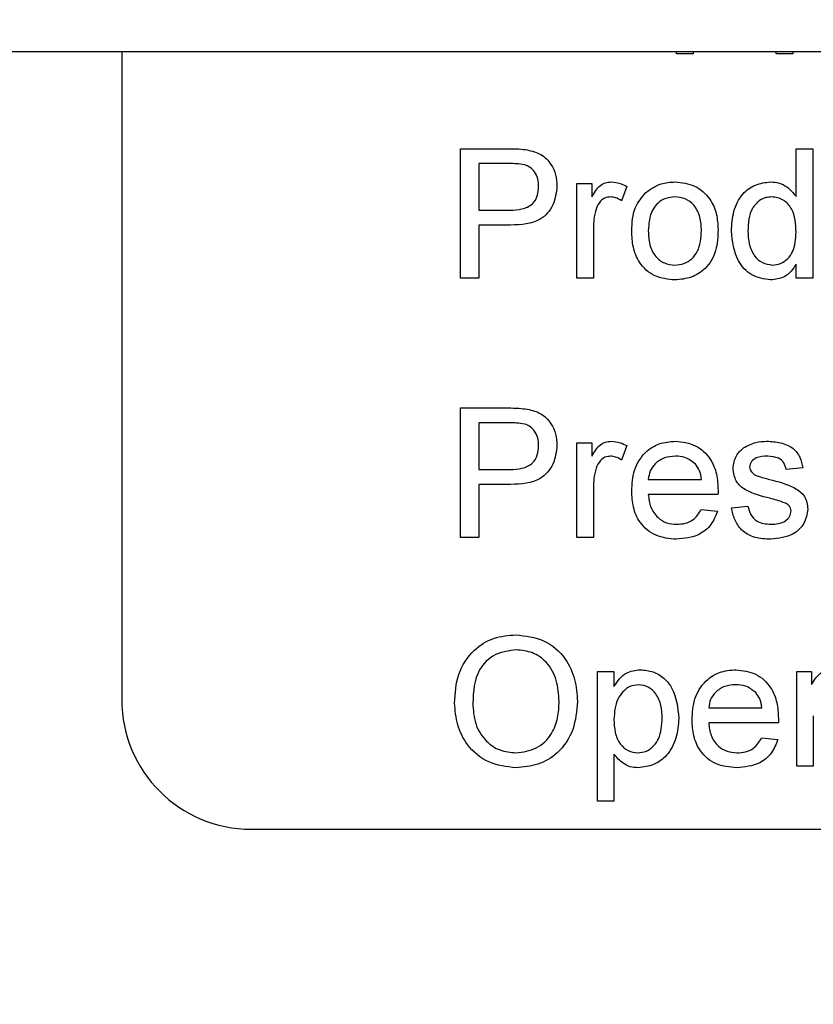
# Paper-space layout 'Blatt5' of a CAD drawing. Header units: millimetres. Extents: x 5 to 418, y 2 to 292.
# Tile 6 of 31: x 206 to 214, y 113 to 123. Entities that reach past the tile are written whole.
import ezdxf

# ---------------------------------------------------------------- set-up
doc = ezdxf.new("R2010")
doc.units = ezdxf.units.MM
doc.layers.add('SLD-0', color=7, linetype='Continuous')
doc.styles.add('SLDTEXTSTYLE0', font='TXT', dxfattribs={"width": 0.605})
doc.dimstyles.new('SLDDIMSTYLE6', dxfattribs={"dimtxt": 3.5, "dimasz": 3.302, "dimexe": 0, "dimexo": 0.0625, "dimgap": 0.875, "dimtad": 1, "dimlfac": 1.5, "dimrnd": 1e-09, "dimzin": 12, "dimdsep": 46, "dimtxsty": 'SLDTEXTSTYLE0', "dimsah": 1, "dimcen": 0.09, "dimadec": 0, "dimazin": 3, "dimtfac": 1, "dimtofl": 0, "dimtmove": 0, "dimatfit": 3, "dimfxl": 1, "dimfrac": 2, "dimtolj": 1, "dimtzin": 12, "dimarcsym": 0})

# ---------------------------------------------------------------- blocks, each defined once
blk = doc.blocks.new('_D_33')
at = {"layer": 'SLD-0'}
for p, q in [((149.356, 124.887), (149.356, 82.753)), ((248.689, 110.421), (248.689, 82.753)), ((149.356, 83.753), (248.689, 83.753))]:
    blk.add_line(p, q, dxfattribs=at)
for points in [[(149.356, 83.753), (152.658, 83.245), (152.658, 84.261)], [(248.689, 83.753), (245.387, 84.261), (245.387, 83.245)]]:
    blk.add_solid(points, dxfattribs=at)
at = {"layer": 'SLD-0', "insert": (195.012, 88.265), "char_height": 3.5, "attachment_point": 1, "style": 'SLDTEXTSTYLE0'}
blk.add_mtext('149', dxfattribs=at)

psp = doc.layouts.new('Blatt5')

# ---------------------------------------------------------------- linework, layer by layer
at = {"color": 7, "linetype": 'Continuous', "lineweight": 25}
for p, q in [((175.3561, 123.0874), (272.0228, 123.0874)), ((207.0228, 123.0874), (207.0228, 116.4207)), ((212.7322, 123.0618), (212.7322, 123.0874)), ((212.9031, 123.0618), (212.7322, 123.0618)), ((212.9031, 123.0874), (212.9031, 123.0618)), ((213.7578, 123.0618), (213.7578, 123.0874)), ((213.9288, 123.0618), (213.7578, 123.0618)), ((213.9288, 123.0874), (213.9288, 123.0618)), ((210.51, 122.0874), (210.9998, 122.0874)), ((210.51, 120.7541), (210.51, 122.0874)), ((213.9629, 121.5949), (213.9629, 122.0874)), ((213.9629, 122.0874), (214.1339, 122.0874)), ((214.1339, 122.0874), (214.1339, 120.7541)), ((211.0164, 121.9336), (210.698, 121.9336)), ((210.698, 121.9336), (210.698, 121.4549)), ((211.7065, 121.7284), (211.8604, 121.7284)), ((211.7065, 120.7541), (211.7065, 121.7284)), ((211.8604, 121.7284), (211.8604, 121.5925)), ((212.2194, 121.6999), (212.1659, 121.5516)), ((210.698, 121.4549), (211.0196, 121.4549)), ((211.0246, 121.3011), (210.698, 121.3011)), ((210.698, 121.3011), (210.698, 120.7541)), ((211.8775, 121.2717), (211.8775, 120.7541)), ((213.9629, 120.7541), (213.9629, 120.9012)), ((210.698, 120.7541), (210.51, 120.7541)), ((211.8775, 120.7541), (211.7065, 120.7541)), ((214.1339, 120.7541), (213.9629, 120.7541)), ((210.51, 118.0874), (210.51, 119.4207)), ((210.51, 119.4207), (210.9998, 119.4207)), ((211.0164, 119.2669), (210.698, 119.2669)), ((210.698, 119.2669), (210.698, 118.7883)), ((211.7065, 119.0618), (211.8604, 119.0618)), ((211.7065, 118.0874), (211.7065, 119.0618)), ((211.8604, 119.0618), (211.8604, 118.9258)), ((212.2194, 119.0332), (212.1659, 118.885)), ((214.0313, 118.8054), (213.8604, 118.7883)), ((210.698, 118.7883), (211.0196, 118.7883)), ((211.0246, 118.6344), (210.698, 118.6344)), ((210.698, 118.6344), (210.698, 118.0874)), ((211.8775, 118.605), (211.8775, 118.0874)), ((212.4416, 118.6857), (212.9886, 118.6857)), ((213.1587, 118.5319), (212.4416, 118.5319)), ((213.2963, 118.3951), (213.4672, 118.4122)), ((212.9867, 118.378), (213.1542, 118.3609)), ((210.698, 118.0874), (210.51, 118.0874)), ((211.8775, 118.0874), (211.7065, 118.0874)), ((211.9176, 115.378), (211.9176, 116.7113)), ((211.9176, 116.7113), (212.0885, 116.7113)), ((212.0885, 116.7113), (212.0885, 116.5567)), ((213.9688, 115.737), (213.9688, 116.7113)), ((213.9688, 116.7113), (214.1227, 116.7113)), ((214.1227, 116.7113), (214.1227, 116.5754)), ((213.0629, 116.3353), (213.6099, 116.3353)), ((213.78, 116.1814), (213.0629, 116.1814)), ((214.1398, 116.2546), (214.1398, 115.737)), ((213.608, 116.0276), (213.7755, 116.0105)), ((212.0885, 115.8593), (212.0885, 115.378)), ((214.1398, 115.737), (213.9688, 115.737)), ((212.0885, 115.378), (211.9176, 115.378)), ((208.3561, 115.0874), (239.0228, 115.0874))]:
    psp.add_line(p, q, dxfattribs=at)
psp.add_arc((208.3561, 116.4207), 1.3333, 180, 270, dxfattribs=at)
for points, knots in [([(210.9998, 122.0874), (211.0369, 122.0873), (211.103, 122.087), (211.1686, 122.0786), (211.1975, 122.0749)], [0, 0, 0, 0, 0.5601005, 1, 1, 1, 1]), ([(211.1975, 122.0749), (211.2458, 122.0631), (211.3422, 122.0395), (211.4415, 121.937), (211.4931, 121.8202), (211.4987, 121.7428), (211.5014, 121.7041)], [0, 0, 0, 0, 0.280013, 0.5589104, 0.7793956, 1, 1, 1, 1]), ([(211.1699, 121.9218), (211.1414, 121.9261), (211.0905, 121.9338), (211.039, 121.9336), (211.0164, 121.9336)], [0, 0, 0, 0, 0.5595849, 1, 1, 1, 1]), ([(211.3134, 121.6988), (211.3117, 121.7254), (211.3083, 121.7787), (211.2755, 121.8466), (211.2284, 121.8981), (211.1894, 121.9139), (211.1699, 121.9218)], [0, 0, 0, 0, 0.2802608, 0.5600775, 0.7801497, 1, 1, 1, 1]), ([(211.8604, 121.5925), (211.886, 121.6359), (211.9216, 121.6965), (212.001, 121.7403), (212.0399, 121.7438), (212.0594, 121.7455)], [0, 0, 0, 0, 0.5595991, 0.7797717, 1, 1, 1, 1]), ([(212.0594, 121.7455), (212.0909, 121.7425), (212.1472, 121.7371), (212.1973, 121.7112), (212.2194, 121.6999)], [0, 0, 0, 0, 0.5595462, 1, 1, 1, 1]), ([(212.4173, 121.6384), (212.4678, 121.6735), (212.5582, 121.7362), (212.6675, 121.7427), (212.7156, 121.7455)], [0, 0, 0, 0, 0.5590331, 1, 1, 1, 1]), ([(212.7156, 121.7455), (212.7857, 121.7379), (212.9257, 121.7225), (213.078, 121.5857), (213.1509, 121.4194), (213.1566, 121.3098), (213.1595, 121.2549)], [0, 0, 0, 0, 0.2795556, 0.5586004, 0.7789908, 1, 1, 1, 1]), ([(213.2963, 121.2405), (213.3008, 121.3083), (213.3099, 121.4435), (213.3945, 121.6189), (213.5395, 121.7276), (213.6462, 121.7396), (213.6996, 121.7455)], [0, 0, 0, 0, 0.2809621, 0.5604404, 0.7801273, 1, 1, 1, 1]), ([(213.6996, 121.7455), (213.7292, 121.7434), (213.7884, 121.739), (213.8857, 121.6909), (213.9337, 121.6313), (213.9629, 121.5949)], [0, 0, 0, 0, 0.28056273, 0.56089606, 1, 1, 1, 1]), ([(211.0196, 121.4549), (211.0604, 121.4564), (211.1417, 121.4592), (211.2513, 121.5074), (211.3068, 121.6023), (211.3112, 121.6666), (211.3134, 121.6988)], [0, 0, 0, 0, 0.2814007, 0.5597529, 0.7793558, 1, 1, 1, 1]), ([(211.5014, 121.7041), (211.4943, 121.6374), (211.4802, 121.5044), (211.3101, 121.312), (211.133, 121.3052), (211.0246, 121.3011)], [0, 0, 0, 0, 0.2807512, 0.5597085, 1, 1, 1, 1]), ([(212.2706, 121.2413), (212.2745, 121.325), (212.2813, 121.4742), (212.3758, 121.5883), (212.4173, 121.6384)], [0, 0, 0, 0, 0.5609635, 1, 1, 1, 1]), ([(212.0527, 121.5917), (212.0333, 121.5893), (211.9944, 121.5845), (211.9358, 121.5418), (211.916, 121.4953), (211.9039, 121.4669)], [0, 0, 0, 0, 0.2803051, 0.5609106, 1, 1, 1, 1]), ([(212.1659, 121.5516), (212.1464, 121.564), (212.1116, 121.5862), (212.0707, 121.59), (212.0527, 121.5917)], [0, 0, 0, 0, 0.5601157, 1, 1, 1, 1]), ([(212.7156, 121.5917), (212.6843, 121.589), (212.6217, 121.5835), (212.54, 121.5328), (212.4535, 121.4245), (212.4465, 121.3171), (212.4416, 121.2418)], [0, 0, 0, 0, 0.1871365, 0.3740246, 0.5610972, 1, 1, 1, 1]), ([(212.9886, 121.2469), (212.9865, 121.2933), (212.9824, 121.3859), (212.9222, 121.504), (212.825, 121.5798), (212.7521, 121.5877), (212.7156, 121.5917)], [0, 0, 0, 0, 0.2810641, 0.5603164, 0.7801741, 1, 1, 1, 1]), ([(213.7108, 121.5917), (213.6907, 121.5902), (213.6506, 121.5874), (213.5767, 121.5543), (213.4772, 121.4467), (213.4712, 121.3231), (213.4672, 121.2407)], [0, 0, 0, 0, 0.1257175, 0.25135, 0.5010251, 1, 1, 1, 1]), ([(213.9629, 121.2279), (213.9587, 121.3132), (213.9523, 121.4411), (213.8492, 121.5521), (213.7731, 121.5872), (213.7316, 121.5902), (213.7108, 121.5917)], [0, 0, 0, 0, 0.49896515, 0.74868434, 0.87428084, 1, 1, 1, 1]), ([(211.9039, 121.4669), (211.8952, 121.431), (211.8797, 121.3668), (211.8782, 121.3008), (211.8775, 121.2717)], [0, 0, 0, 0, 0.5598877, 1, 1, 1, 1]), ([(212.7156, 120.737), (212.6441, 120.7446), (212.5013, 120.7597), (212.3461, 120.9011), (212.2788, 121.0737), (212.2734, 121.1853), (212.2706, 121.2413)], [0, 0, 0, 0, 0.2796157, 0.5583707, 0.778858, 1, 1, 1, 1]), ([(212.4416, 121.2418), (212.4436, 121.1948), (212.4477, 121.101), (212.5052, 120.9792), (212.6047, 120.9028), (212.6787, 120.8948), (212.7156, 120.8908)], [0, 0, 0, 0, 0.2811293, 0.560384, 0.7801589, 1, 1, 1, 1]), ([(213.1595, 121.2549), (213.1571, 121.1822), (213.1524, 121.0375), (213.0482, 120.8551), (212.8858, 120.754), (212.7724, 120.7427), (212.7156, 120.737)], [0, 0, 0, 0, 0.2810332, 0.5595131, 0.779602, 1, 1, 1, 1]), ([(212.7156, 120.8908), (212.7473, 120.8936), (212.8105, 120.8992), (212.892, 120.9522), (212.9777, 121.0624), (212.9841, 121.1708), (212.9886, 121.2469)], [0, 0, 0, 0, 0.18704445, 0.37394467, 0.56098336, 1, 1, 1, 1]), ([(213.7004, 120.737), (213.6332, 120.748), (213.4987, 120.77), (213.3263, 120.9599), (213.3077, 121.1341), (213.2963, 121.2405)], [0, 0, 0, 0, 0.2796147, 0.559901, 1, 1, 1, 1]), ([(213.4672, 121.2407), (213.469, 121.1956), (213.4726, 121.1057), (213.523, 120.9881), (213.6117, 120.9065), (213.6824, 120.896), (213.7178, 120.8908)], [0, 0, 0, 0, 0.2812057, 0.5608389, 0.7808122, 1, 1, 1, 1]), ([(213.7178, 120.8908), (213.747, 120.894), (213.8055, 120.9003), (213.8784, 120.9531), (213.9536, 121.0577), (213.9591, 121.1577), (213.9629, 121.2279)], [0, 0, 0, 0, 0.1867191, 0.3735422, 0.5605246, 1, 1, 1, 1]), ([(213.9629, 120.9012), (213.9468, 120.8754), (213.9146, 120.8237), (213.8277, 120.7525), (213.7486, 120.7429), (213.7004, 120.737)], [0, 0, 0, 0, 0.2811161, 0.561725, 1, 1, 1, 1]), ([(210.9998, 119.4207), (211.0369, 119.4206), (211.103, 119.4203), (211.1686, 119.4119), (211.1975, 119.4082)], [0, 0, 0, 0, 0.5601005, 1, 1, 1, 1]), ([(211.1975, 119.4082), (211.2458, 119.3964), (211.3422, 119.3729), (211.4415, 119.2703), (211.4931, 119.1535), (211.4987, 119.0761), (211.5014, 119.0375)], [0, 0, 0, 0, 0.280013, 0.5589104, 0.7793956, 1, 1, 1, 1]), ([(211.1699, 119.2551), (211.1414, 119.2594), (211.0905, 119.2671), (211.039, 119.267), (211.0164, 119.2669)], [0, 0, 0, 0, 0.5595849, 1, 1, 1, 1]), ([(211.3134, 119.0321), (211.3117, 119.0588), (211.3083, 119.1121), (211.2755, 119.1799), (211.2284, 119.2314), (211.1894, 119.2472), (211.1699, 119.2551)], [0, 0, 0, 0, 0.2802608, 0.5600775, 0.7801497, 1, 1, 1, 1]), ([(211.0196, 118.7883), (211.0604, 118.7897), (211.1417, 118.7925), (211.2513, 118.8408), (211.3068, 118.9357), (211.3112, 118.9999), (211.3134, 119.0321)], [0, 0, 0, 0, 0.2814007, 0.5597529, 0.7793558, 1, 1, 1, 1]), ([(211.5014, 119.0375), (211.4943, 118.9708), (211.4802, 118.8378), (211.3101, 118.6453), (211.133, 118.6385), (211.0246, 118.6344)], [0, 0, 0, 0, 0.2807512, 0.5597085, 1, 1, 1, 1]), ([(211.8604, 118.9258), (211.886, 118.9693), (211.9216, 119.0298), (212.001, 119.0737), (212.0399, 119.0771), (212.0594, 119.0789)], [0, 0, 0, 0, 0.55959912, 0.77977168, 1, 1, 1, 1]), ([(212.0594, 119.0789), (212.0909, 119.0758), (212.1472, 119.0704), (212.1973, 119.0446), (212.2194, 119.0332)], [0, 0, 0, 0, 0.5595462, 1, 1, 1, 1]), ([(212.2706, 118.5663), (212.2749, 118.6386), (212.2833, 118.7828), (212.3912, 118.9606), (212.5508, 119.0646), (212.6642, 119.0741), (212.721, 119.0789)], [0, 0, 0, 0, 0.2807476, 0.5597747, 0.7796663, 1, 1, 1, 1]), ([(212.721, 119.0789), (212.7917, 119.0707), (212.933, 119.0543), (213.0836, 118.9115), (213.1511, 118.7416), (213.1567, 118.631), (213.1595, 118.5757)], [0, 0, 0, 0, 0.2793662, 0.5583982, 0.7788851, 1, 1, 1, 1]), ([(213.3134, 118.7963), (213.3198, 118.8435), (213.3312, 118.9279), (213.3932, 118.9852), (213.4205, 119.0105)], [0, 0, 0, 0, 0.5589275, 1, 1, 1, 1]), ([(213.4205, 119.0105), (213.4623, 119.0329), (213.5372, 119.0729), (213.6217, 119.077), (213.659, 119.0789)], [0, 0, 0, 0, 0.5589377, 1, 1, 1, 1]), ([(213.659, 119.0789), (213.7069, 119.076), (213.8024, 119.0702), (213.9305, 119.0182), (214.0091, 118.9169), (214.0239, 118.8426), (214.0313, 118.8054)], [0, 0, 0, 0, 0.2807369, 0.5604275, 0.7794497, 1, 1, 1, 1]), ([(212.0527, 118.925), (212.0333, 118.9226), (211.9944, 118.9179), (211.9358, 118.8751), (211.916, 118.8286), (211.9039, 118.8003)], [0, 0, 0, 0, 0.2803051, 0.5609106, 1, 1, 1, 1]), ([(212.1659, 118.885), (212.1464, 118.8974), (212.1116, 118.9195), (212.0707, 118.9233), (212.0527, 118.925)], [0, 0, 0, 0, 0.5601157, 1, 1, 1, 1]), ([(212.7202, 118.925), (212.682, 118.9218), (212.6058, 118.9155), (212.5139, 118.8562), (212.4554, 118.7749), (212.4462, 118.7155), (212.4416, 118.6857)], [0, 0, 0, 0, 0.2801903, 0.5597279, 0.7796424, 1, 1, 1, 1]), ([(212.9258, 118.8433), (212.8918, 118.8702), (212.831, 118.9183), (212.7541, 118.923), (212.7202, 118.925)], [0, 0, 0, 0, 0.5585118, 1, 1, 1, 1]), ([(213.6715, 118.925), (213.6301, 118.9241), (213.568, 118.9226), (213.5091, 118.8791), (213.4871, 118.8442), (213.4853, 118.8238), (213.4843, 118.8136)], [0, 0, 0, 0, 0.4997698, 0.7490947, 0.8745923, 1, 1, 1, 1]), ([(213.8604, 118.7883), (213.8543, 118.8118), (213.8421, 118.8588), (213.7725, 118.918), (213.7098, 118.9224), (213.6715, 118.925)], [0, 0, 0, 0, 0.2803044, 0.560237, 1, 1, 1, 1]), ([(211.9039, 118.8003), (211.8952, 118.7643), (211.8797, 118.7001), (211.8782, 118.6341), (211.8775, 118.605)], [0, 0, 0, 0, 0.5598877, 1, 1, 1, 1]), ([(212.9886, 118.6857), (212.9841, 118.7182), (212.9762, 118.7763), (212.9412, 118.8228), (212.9258, 118.8433)], [0, 0, 0, 0, 0.5606744, 1, 1, 1, 1]), ([(213.6926, 118.4915), (213.6059, 118.5136), (213.4975, 118.5411), (213.387, 118.6156), (213.3294, 118.6851), (213.3198, 118.7519), (213.3134, 118.7963)], [0, 0, 0, 0, 0.5013208, 0.6265921, 0.7518172, 1, 1, 1, 1]), ([(213.4843, 118.8136), (213.4853, 118.8033), (213.4871, 118.7847), (213.4976, 118.7694), (213.5022, 118.7626)], [0, 0, 0, 0, 0.5592363, 1, 1, 1, 1]), ([(213.5022, 118.7626), (213.5114, 118.7534), (213.5279, 118.7369), (213.5492, 118.7277), (213.5586, 118.7236)], [0, 0, 0, 0, 0.5590842, 1, 1, 1, 1]), ([(213.5586, 118.7236), (213.5826, 118.7163), (213.6255, 118.7032), (213.6688, 118.6914), (213.6878, 118.6862)], [0, 0, 0, 0, 0.55996489, 1, 1, 1, 1]), ([(213.6878, 118.6862), (213.7765, 118.6635), (213.8874, 118.635), (214.0044, 118.5633), (214.0505, 118.512), (214.0786, 118.4484), (214.0813, 118.4029), (214.0826, 118.3801)], [0, 0, 0, 0, 0.5004464, 0.6253959, 0.750274, 0.8750687, 1, 1, 1, 1]), ([(212.73, 118.0703), (212.658, 118.0768), (212.5141, 118.0897), (212.3532, 118.2259), (212.2795, 118.3976), (212.2736, 118.51), (212.2706, 118.5663)], [0, 0, 0, 0, 0.2799521, 0.5586609, 0.7789943, 1, 1, 1, 1]), ([(212.4416, 118.5319), (212.4469, 118.4877), (212.4574, 118.3996), (212.5288, 118.294), (212.6283, 118.2329), (212.6979, 118.2271), (212.7327, 118.2242)], [0, 0, 0, 0, 0.2806334, 0.5596873, 0.7796605, 1, 1, 1, 1]), ([(213.1595, 118.5757), (213.1594, 118.5675), (213.1592, 118.5529), (213.1589, 118.5383), (213.1587, 118.5319)], [0, 0, 0, 0, 0.5599987, 1, 1, 1, 1]), ([(213.8532, 118.4416), (213.8237, 118.4524), (213.771, 118.4718), (213.7166, 118.4855), (213.6926, 118.4915)], [0, 0, 0, 0, 0.5597879, 1, 1, 1, 1]), ([(213.7009, 118.0703), (213.6469, 118.0729), (213.5393, 118.0779), (213.4012, 118.152), (213.3241, 118.2711), (213.3055, 118.3537), (213.2963, 118.3951)], [0, 0, 0, 0, 0.2807392, 0.5592969, 0.7793109, 1, 1, 1, 1]), ([(213.4672, 118.4122), (213.4741, 118.3815), (213.4878, 118.3201), (213.5707, 118.2353), (213.6527, 118.2284), (213.7028, 118.2242)], [0, 0, 0, 0, 0.2813144, 0.5610688, 1, 1, 1, 1]), ([(213.9117, 118.3628), (213.9106, 118.3725), (213.9085, 118.3919), (213.8881, 118.4214), (213.8664, 118.4339), (213.8532, 118.4416)], [0, 0, 0, 0, 0.279757, 0.5598387, 1, 1, 1, 1]), ([(213.1542, 118.3609), (213.135, 118.3124), (213.0966, 118.2154), (212.9474, 118.091), (212.8124, 118.0782), (212.73, 118.0703)], [0, 0, 0, 0, 0.2806132, 0.5608329, 1, 1, 1, 1]), ([(212.7327, 118.2242), (212.7622, 118.2259), (212.821, 118.2293), (212.9218, 118.2714), (212.9621, 118.3377), (212.9867, 118.378)], [0, 0, 0, 0, 0.2812824, 0.5619063, 1, 1, 1, 1]), ([(214.0826, 118.3801), (214.0744, 118.329), (214.0579, 118.2265), (213.9148, 118.0935), (213.7821, 118.0791), (213.7009, 118.0703)], [0, 0, 0, 0, 0.279926, 0.5600378, 1, 1, 1, 1]), ([(213.7028, 118.2242), (213.7289, 118.2251), (213.7811, 118.227), (213.8503, 118.2527), (213.901, 118.3013), (213.9081, 118.3423), (213.9117, 118.3628)], [0, 0, 0, 0, 0.2811877, 0.5609523, 0.7810946, 1, 1, 1, 1]), ([(210.4475, 116.386), (210.454, 116.4861), (210.4671, 116.6856), (210.6228, 116.928), (210.8453, 117.0683), (211.0022, 117.081), (211.0808, 117.0874)], [0, 0, 0, 0, 0.2805704, 0.55957461, 0.77956077, 1, 1, 1, 1]), ([(211.0808, 117.0874), (211.1789, 117.0759), (211.3749, 117.0528), (211.5909, 116.8644), (211.6969, 116.6322), (211.7072, 116.4785), (211.7124, 116.4015)], [0, 0, 0, 0, 0.2795644, 0.5585841, 0.7790872, 1, 1, 1, 1]), ([(211.0818, 116.9336), (211.007, 116.9235), (210.8574, 116.9034), (210.652, 116.7019), (210.6418, 116.5046), (210.6355, 116.3839)], [0, 0, 0, 0, 0.2801277, 0.5596529, 1, 1, 1, 1]), ([(211.5244, 116.4028), (211.5198, 116.4756), (211.5107, 116.6207), (211.4109, 116.8044), (211.2532, 116.9156), (211.139, 116.9276), (211.0818, 116.9336)], [0, 0, 0, 0, 0.2807967, 0.5600682, 0.779984, 1, 1, 1, 1]), ([(212.0885, 116.5567), (212.1262, 116.6108), (212.1934, 116.7075), (212.3086, 116.722), (212.3593, 116.7284)], [0, 0, 0, 0, 0.5601586, 1, 1, 1, 1]), ([(212.3593, 116.7284), (212.4039, 116.7245), (212.4929, 116.7167), (212.6093, 116.6445), (212.7297, 116.489), (212.7447, 116.3376), (212.7552, 116.2314)], [0, 0, 0, 0, 0.18709042, 0.3740516, 0.56110413, 1, 1, 1, 1]), ([(212.8919, 116.2159), (212.8962, 116.2882), (212.9046, 116.4323), (213.0125, 116.6101), (213.1721, 116.7141), (213.2855, 116.7237), (213.3422, 116.7284)], [0, 0, 0, 0, 0.2807476, 0.5597747, 0.7796663, 1, 1, 1, 1]), ([(213.3422, 116.7284), (213.413, 116.7202), (213.5543, 116.7039), (213.7048, 116.5611), (213.7724, 116.3911), (213.778, 116.2806), (213.7808, 116.2252)], [0, 0, 0, 0, 0.2793662, 0.5583982, 0.7788851, 1, 1, 1, 1]), ([(214.1227, 116.5754), (214.1483, 116.6188), (214.1839, 116.6794), (214.2633, 116.7232), (214.3022, 116.7267), (214.3217, 116.7284)], [0, 0, 0, 0, 0.5595991, 0.7797717, 1, 1, 1, 1]), ([(212.3404, 116.5746), (212.31, 116.5705), (212.2491, 116.5623), (212.1767, 116.5025), (212.0995, 116.3934), (212.093, 116.2892), (212.0885, 116.2161)], [0, 0, 0, 0, 0.1863135, 0.3732882, 0.5605134, 1, 1, 1, 1]), ([(212.5842, 116.229), (212.5825, 116.2733), (212.5791, 116.3617), (212.5307, 116.4775), (212.4446, 116.5591), (212.3751, 116.5694), (212.3404, 116.5746)], [0, 0, 0, 0, 0.2812816, 0.5609541, 0.7809189, 1, 1, 1, 1]), ([(213.3414, 116.5746), (213.3033, 116.5714), (213.227, 116.565), (213.1351, 116.5058), (213.0767, 116.4245), (213.0675, 116.365), (213.0629, 116.3353)], [0, 0, 0, 0, 0.28019031, 0.55972787, 0.7796424, 1, 1, 1, 1]), ([(213.5471, 116.4929), (213.5131, 116.5197), (213.4523, 116.5679), (213.3754, 116.5725), (213.3414, 116.5746)], [0, 0, 0, 0, 0.5585118, 1, 1, 1, 1]), ([(213.6099, 116.3353), (213.6054, 116.3678), (213.5975, 116.4258), (213.5625, 116.4724), (213.5471, 116.4929)], [0, 0, 0, 0, 0.5606744, 1, 1, 1, 1]), ([(211.08, 115.7199), (210.9836, 115.7309), (210.7911, 115.753), (210.5778, 115.9353), (210.4672, 116.1599), (210.4541, 116.3106), (210.4475, 116.386)], [0, 0, 0, 0, 0.2796, 0.5587653, 0.7793103, 1, 1, 1, 1]), ([(210.6355, 116.3839), (210.64, 116.3125), (210.6491, 116.1702), (210.7566, 115.9962), (210.9113, 115.8897), (211.0232, 115.8791), (211.0792, 115.8737)], [0, 0, 0, 0, 0.2806566, 0.559885, 0.7798492, 1, 1, 1, 1]), ([(211.0792, 115.8737), (211.1523, 115.8831), (211.2985, 115.9018), (211.4501, 116.0543), (211.5164, 116.2311), (211.5217, 116.3456), (211.5244, 116.4028)], [0, 0, 0, 0, 0.2791002, 0.558192, 0.7788064, 1, 1, 1, 1]), ([(211.7124, 116.4015), (211.704, 116.3038), (211.6872, 116.1087), (211.5319, 115.8719), (211.3097, 115.7422), (211.1566, 115.7273), (211.08, 115.7199)], [0, 0, 0, 0, 0.280353, 0.5595023, 0.7796353, 1, 1, 1, 1]), ([(212.0885, 116.2161), (212.0902, 116.1719), (212.0936, 116.0837), (212.141, 115.9672), (212.2291, 115.8879), (212.2987, 115.8784), (212.3334, 115.8737)], [0, 0, 0, 0, 0.2812258, 0.5607439, 0.7806464, 1, 1, 1, 1]), ([(212.3334, 115.8737), (212.3639, 115.8773), (212.4248, 115.8843), (212.4997, 115.9411), (212.5756, 116.0517), (212.5807, 116.1559), (212.5842, 116.229)], [0, 0, 0, 0, 0.18658, 0.3734104, 0.5603245, 1, 1, 1, 1]), ([(212.7552, 116.2314), (212.7502, 116.1625), (212.7402, 116.0251), (212.6482, 115.8501), (212.5012, 115.7413), (212.3933, 115.727), (212.3393, 115.7199)], [0, 0, 0, 0, 0.2807503, 0.5602778, 0.7801608, 1, 1, 1, 1]), ([(213.3513, 115.7199), (213.2793, 115.7264), (213.1354, 115.7393), (212.9745, 115.8754), (212.9007, 116.0471), (212.8949, 116.1596), (212.8919, 116.2159)], [0, 0, 0, 0, 0.2799521, 0.5586609, 0.7789943, 1, 1, 1, 1]), ([(213.0629, 116.1814), (213.0682, 116.1373), (213.0787, 116.0492), (213.1501, 115.9435), (213.2495, 115.8825), (213.3192, 115.8767), (213.354, 115.8737)], [0, 0, 0, 0, 0.28063342, 0.55968732, 0.77966053, 1, 1, 1, 1]), ([(213.7808, 116.2252), (213.7807, 116.2171), (213.7805, 116.2024), (213.7802, 116.1878), (213.78, 116.1814)], [0, 0, 0, 0, 0.55999872, 1, 1, 1, 1]), ([(213.7755, 116.0105), (213.7563, 115.962), (213.7179, 115.865), (213.5687, 115.7406), (213.4337, 115.7277), (213.3513, 115.7199)], [0, 0, 0, 0, 0.28061317, 0.56083289, 1, 1, 1, 1]), ([(213.354, 115.8737), (213.3834, 115.8754), (213.4423, 115.8788), (213.5431, 115.921), (213.5834, 115.9872), (213.608, 116.0276)], [0, 0, 0, 0, 0.28128238, 0.56190631, 1, 1, 1, 1]), ([(212.3393, 115.7199), (212.3114, 115.722), (212.2556, 115.7262), (212.164, 115.7712), (212.1171, 115.8259), (212.0885, 115.8593)], [0, 0, 0, 0, 0.2803784, 0.5605766, 1, 1, 1, 1])]:
    psp.add_open_spline(points, degree=3, knots=knots, dxfattribs=at)

# ---------------------------------------------------------------- dimensions: what is measured, and where the dimension line sits
at = {"layer": 'SLD-0'}
dim = psp.add_linear_dim(base=(248.6894, 83.7528), p1=(149.3561, 124.8874), p2=(248.6894, 110.4207), dimstyle='SLDDIMSTYLE6', dxfattribs=at)
dim.commit()
dim.dimension.update_dxf_attribs({"geometry": '_D_33', "text_midpoint": (199.0228, 83.7528), "dimtype": 160})

doc.saveas('drawing.dxf')
